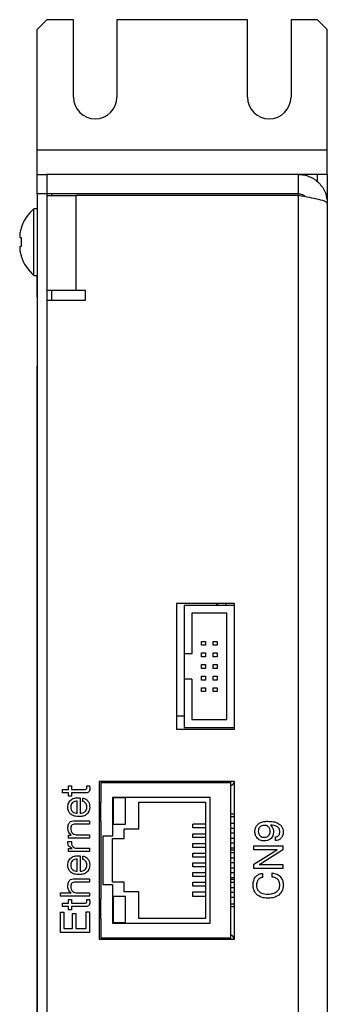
# Model space of a CAD drawing. Header units: millimetres. Extents: x 11 to 190, y 5 to 296.
# Tile 33 of 71: x 149 to 165, y 114 to 165. Entities that reach past the tile are written whole.
import ezdxf

# ---------------------------------------------------------------- set-up
doc = ezdxf.new("R2010")
doc.units = ezdxf.units.MM
doc.layers.add('標註文字', color=4, linetype='Continuous')

msp = doc.modelspace()

# ---------------------------------------------------------------- linework, layer by layer
for p, q in [((150.7255, 164.9574), (150.2255, 164.4574)), ((152.1005, 164.9574), (150.7255, 164.9574)), ((152.1005, 160.9574), (152.1005, 164.9574)), ((154.3505, 164.9574), (154.3505, 160.9574)), ((161.1005, 164.9574), (154.3505, 164.9574)), ((161.1005, 160.9574), (161.1005, 164.9574)), ((163.3505, 164.9574), (163.3505, 160.9574)), ((164.7255, 164.9574), (163.3505, 164.9574)), ((165.2255, 164.4574), (164.7255, 164.9574)), ((150.2255, 158.2074), (150.2255, 164.4574)), ((165.2255, 158.2074), (165.2255, 164.4574)), ((165.2255, 158.2074), (150.2255, 158.2074)), ((150.2255, 156.9574), (150.2255, 158.2074)), ((165.2255, 156.9574), (165.2255, 158.2074)), ((150.2255, 156.9574), (150.7255, 156.9574)), ((150.2255, 155.9574), (150.2255, 156.9574)), ((150.7255, 156.9574), (150.7255, 155.9574)), ((163.7255, 156.9574), (150.7255, 156.9574)), ((165.2255, 156.9574), (163.7255, 156.9574)), ((163.7255, 156.9574), (163.7255, 155.9574)), ((164.7255, 156.5766), (164.7255, 156.9574)), ((165.2255, 156.9574), (165.2255, 155.9574)), ((150.7255, 155.9574), (150.2255, 155.9574)), ((150.2255, 155.9574), (150.2255, 52.9574)), ((150.7255, 155.9574), (150.7255, 52.9574)), ((163.7255, 155.9574), (150.7255, 155.9574)), ((150.7255, 155.8574), (152.2255, 155.8574)), ((150.9755, 155.9574), (150.9755, 155.8574)), ((152.2255, 155.8574), (152.2255, 150.9574)), ((163.7255, 155.8574), (152.2255, 155.8574)), ((163.7255, 155.8574), (163.7255, 53.0574)), ((165.2255, 155.9574), (165.132, 155.9574)), ((165.2255, 155.9574), (165.2255, 155.4574)), ((165.2255, 155.4574), (165.2255, 53.4574)), ((150.2255, 155.1824), (150.0542, 155.1824)), ((150.0542, 151.7324), (150.0542, 155.1824)), ((149.3927, 154.1824), (149.4049, 154.1824)), ((149.3604, 153.6874), (149.4049, 153.6874)), ((149.4049, 153.2274), (149.3604, 153.2274)), ((149.4049, 152.7324), (149.3927, 152.7324)), ((150.0542, 151.7324), (150.2255, 151.7324)), ((150.2255, 151.6782), (150.2205, 151.6782)), ((150.2205, 151.6782), (150.2255, 151.6782)), ((150.2205, 151.344), (150.2205, 151.6782)), ((150.2205, 151.344), (150.2255, 151.344)), ((150.2205, 151.252), (150.2205, 151.344)), ((150.2205, 151.252), (150.2255, 151.252)), ((150.2205, 151.0129), (150.2205, 151.252)), ((150.2205, 151.0129), (150.2255, 151.0129)), ((150.2205, 150.728), (150.2205, 151.0129)), ((150.2205, 150.728), (150.2255, 150.728)), ((150.2205, 150.7151), (150.2205, 150.728)), ((152.2255, 150.9574), (150.7255, 150.9574)), ((150.9755, 150.9574), (150.9755, 150.4574)), ((152.7255, 150.9574), (152.2255, 150.9574)), ((152.7255, 150.4574), (152.7255, 150.9574)), ((150.2205, 150.7151), (150.2255, 150.7151)), ((150.2205, 150.6103), (150.2205, 150.7151)), ((150.2205, 150.5709), (150.2255, 150.5709)), ((150.7255, 150.4574), (150.7255, 58.4574)), ((150.7255, 150.4574), (152.7255, 150.4574)), ((150.2205, 150.2103), (150.2255, 150.2103)), ((150.2205, 149.8401), (150.2255, 149.8401)), ((150.2205, 149.8052), (150.2205, 149.7632)), ((150.2205, 149.7632), (150.2255, 149.7632)), ((150.2205, 149.6863), (150.2255, 149.6863)), ((150.2205, 148.899), (150.2255, 148.899)), ((150.2205, 148.899), (150.2205, 147.5324)), ((150.2205, 147.5324), (150.2255, 147.5324)), ((150.2205, 147.494), (150.2255, 147.494)), ((150.2205, 147.0324), (150.2255, 147.0324)), ((150.2205, 87.1324), (150.2205, 147.0324)), ((160.4255, 134.7574), (157.4255, 134.7574)), ((157.4255, 134.7574), (157.4255, 128.2574)), ((157.8255, 134.6574), (157.8255, 132.1574)), ((160.4255, 134.6574), (157.8255, 134.6574)), ((159.5654, 134.6574), (159.5654, 134.7574)), ((160.0018, 134.6574), (160.0018, 134.7574)), ((160.4255, 128.2574), (160.4255, 134.7574)), ((160.0255, 134.2574), (158.2255, 134.2574)), ((158.2255, 134.2574), (158.2255, 132.1574)), ((160.0255, 128.7574), (160.0255, 134.2574)), ((158.7255, 132.6074), (158.7255, 132.8074)), ((158.7255, 132.8074), (158.9255, 132.8074)), ((158.9255, 132.6074), (158.7255, 132.6074)), ((158.9255, 132.8074), (158.9255, 132.6074)), ((159.3255, 132.6074), (159.3255, 132.8074)), ((159.3255, 132.8074), (159.5255, 132.8074)), ((159.5255, 132.6074), (159.3255, 132.6074)), ((159.5255, 132.8074), (159.5255, 132.6074)), ((158.2255, 132.1574), (157.8255, 132.1574)), ((157.8255, 132.1574), (157.8255, 130.8574)), ((158.7255, 132.0074), (158.7255, 132.2074)), ((158.7255, 132.2074), (158.9255, 132.2074)), ((158.9255, 132.0074), (158.7255, 132.0074)), ((158.9255, 132.2074), (158.9255, 132.0074)), ((159.3255, 132.0074), (159.3255, 132.2074)), ((159.3255, 132.2074), (159.5255, 132.2074)), ((159.5255, 132.0074), (159.3255, 132.0074)), ((159.5255, 132.2074), (159.5255, 132.0074)), ((158.7255, 131.4074), (158.7255, 131.6074)), ((158.7255, 131.6074), (158.9255, 131.6074)), ((158.9255, 131.4074), (158.7255, 131.4074)), ((158.9255, 131.6074), (158.9255, 131.4074)), ((159.3255, 131.4074), (159.3255, 131.6074)), ((159.3255, 131.6074), (159.5255, 131.6074)), ((159.5255, 131.4074), (159.3255, 131.4074)), ((159.5255, 131.6074), (159.5255, 131.4074)), ((158.7255, 130.8074), (158.7255, 131.0074)), ((158.7255, 131.0074), (158.9255, 131.0074)), ((158.9255, 131.0074), (158.9255, 130.8074)), ((159.3255, 130.8074), (159.3255, 131.0074)), ((159.3255, 131.0074), (159.5255, 131.0074)), ((159.5255, 131.0074), (159.5255, 130.8074)), ((157.8255, 130.8574), (157.8255, 128.3574)), ((158.2255, 130.8574), (157.8255, 130.8574)), ((158.2255, 130.8574), (158.2255, 128.7574)), ((158.9255, 130.8074), (158.7255, 130.8074)), ((158.7255, 130.2074), (158.7255, 130.4074)), ((158.7255, 130.4074), (158.9255, 130.4074)), ((158.9255, 130.4074), (158.9255, 130.2074)), ((159.5255, 130.8074), (159.3255, 130.8074)), ((159.3255, 130.2074), (159.3255, 130.4074)), ((159.3255, 130.4074), (159.5255, 130.4074)), ((159.5255, 130.4074), (159.5255, 130.2074)), ((158.9255, 130.2074), (158.7255, 130.2074)), ((159.5255, 130.2074), (159.3255, 130.2074)), ((157.4255, 128.9574), (157.8255, 128.9574)), ((157.8255, 128.3574), (160.4255, 128.3574)), ((158.2255, 128.7574), (160.0255, 128.7574)), ((157.4255, 128.2574), (160.4255, 128.2574)), ((160.4255, 125.5574), (153.4255, 125.5574)), ((153.4255, 125.5574), (153.4255, 117.4074)), ((153.5255, 125.5074), (153.5255, 124.4824)), ((153.5255, 125.5074), (154.9755, 125.5074)), ((154.9775, 125.5574), (154.9755, 125.5074)), ((154.9755, 125.5074), (155.9755, 125.5074)), ((155.9755, 125.5074), (155.973, 125.5574)), ((155.9755, 125.5074), (157.7755, 125.5074)), ((156.6755, 125.5074), (156.6755, 125.5574)), ((156.9255, 125.5074), (156.9255, 125.5574)), ((157.7775, 125.5574), (157.7755, 125.5074)), ((157.7755, 125.5074), (158.7755, 125.5074)), ((158.7755, 125.5074), (158.773, 125.5574)), ((158.7755, 125.5074), (160.2255, 125.5074)), ((160.2255, 125.5074), (160.2255, 117.4574)), ((160.2284, 125.5074), (160.2255, 125.5074)), ((160.2655, 125.3574), (160.2255, 125.3574)), ((160.2284, 125.5074), (160.2404, 125.5574)), ((160.4255, 125.4324), (160.355, 125.4324)), ((160.4255, 117.4074), (160.4255, 125.5574)), ((153.5255, 123.4824), (153.5255, 124.4824)), ((159.1755, 124.7324), (154.1255, 124.7324)), ((154.1255, 124.7324), (154.1255, 122.7324)), ((154.1505, 124.7074), (154.1505, 123.3574)), ((154.8005, 124.7074), (154.1505, 124.7074)), ((154.8005, 123.3574), (154.8005, 124.7074)), ((155.4755, 123.1074), (155.4755, 124.4824)), ((155.4755, 124.4824), (158.9255, 124.4824)), ((158.9255, 124.4824), (158.9255, 118.4824)), ((159.1755, 118.2324), (159.1755, 124.7324)), ((160.2255, 123.8824), (160.4255, 123.8824)), ((153.5255, 123.4824), (153.5255, 119.4824)), ((154.1505, 123.3574), (154.8005, 123.3574)), ((158.2755, 123.1574), (158.2755, 123.3574)), ((154.1255, 122.7324), (153.6255, 122.7324)), ((153.6255, 122.7324), (153.6255, 120.2324)), ((154.7255, 123.1074), (155.4755, 123.1074)), ((154.7255, 122.6074), (154.7255, 123.1074)), ((158.2755, 122.6555), (158.2755, 122.8574)), ((154.1255, 122.6074), (154.7255, 122.6074)), ((154.1255, 120.3574), (154.1255, 122.6074)), ((158.2755, 122.1536), (158.2755, 122.3555)), ((158.2755, 121.6517), (158.2755, 121.8536)), ((160.4255, 122.0074), (160.2255, 122.0074)), ((158.2755, 121.1498), (158.2755, 121.3517)), ((158.2755, 120.6479), (158.2755, 120.8498)), ((153.6255, 120.2324), (154.1255, 120.2324)), ((154.7255, 120.3574), (154.1255, 120.3574)), ((154.1255, 120.2324), (154.1255, 118.2324)), ((154.7255, 119.8574), (154.7255, 120.3574)), ((158.2755, 120.146), (158.2755, 120.3479)), ((160.2255, 120.5074), (160.4255, 120.5074)), ((155.4755, 119.8574), (154.7255, 119.8574)), ((155.4755, 118.4824), (155.4755, 119.8574)), ((158.2755, 119.6074), (158.2755, 119.846)), ((153.5255, 118.4824), (153.5255, 119.4824)), ((154.1505, 119.6074), (154.1505, 118.2574)), ((154.8005, 119.6074), (154.1505, 119.6074)), ((154.8005, 118.2574), (154.8005, 119.6074)), ((160.4255, 119.0824), (160.2255, 119.0824)), ((153.5255, 118.4824), (153.5255, 117.4574)), ((154.1255, 118.2324), (159.1755, 118.2324)), ((154.8005, 118.2574), (154.1505, 118.2574)), ((158.9255, 118.4824), (155.4755, 118.4824)), ((153.4255, 117.4074), (160.4255, 117.4074)), ((154.9755, 117.4574), (153.5255, 117.4574)), ((155.9755, 117.4574), (154.9755, 117.4574)), ((154.9775, 117.4074), (154.9755, 117.4574)), ((155.9755, 117.4574), (155.973, 117.4074)), ((157.7755, 117.4574), (155.9755, 117.4574)), ((156.6755, 117.4074), (156.6755, 117.4574)), ((156.9255, 117.4074), (156.9255, 117.4574)), ((158.7755, 117.4574), (157.7755, 117.4574)), ((157.7775, 117.4074), (157.7755, 117.4574)), ((158.7755, 117.4574), (158.773, 117.4074)), ((160.2255, 117.4574), (158.7755, 117.4574)), ((160.2255, 117.6074), (160.2655, 117.6074)), ((160.2255, 117.4574), (160.2284, 117.4574)), ((160.2387, 117.4074), (160.2284, 117.4574)), ((160.355, 117.5324), (160.4255, 117.5324))]:
    msp.add_line(p, q)
for centre, radius, start, end in [((153.2255, 160.9574), 1.125, 180, 360), ((162.2255, 160.9574), 1.125, 180, 0), ((151.5755, 153.4574), 2.3, 131.40962, 161.62606), ((151.5755, 153.4574), 2.2885, 161.53016, 165.44795), ((151.5755, 153.4574), 2.1827, 173.95141, 186.04859), ((151.5755, 153.4574), 2.2885, 194.55205, 198.46984), ((151.5755, 153.4574), 2.3, 198.37394, 228.59038), ((162.9255, 135.4274), 3.5, 191.03617, 192.70903), ((162.5493, 135.3688), 3.1193, 191.30373, 193.18339), ((162.5588, 135.4952), 3.1291, 193.63741, 195.8123)]:
    msp.add_arc(centre, radius, start, end)
for points, knots in [([(163.7255, 156.9574), (163.8241, 156.9518), (164.0242, 156.9403), (164.3112, 156.8485), (164.5773, 156.7044), (164.8076, 156.5108), (164.9951, 156.2734), (165.1764, 155.9293), (165.2062, 155.6424), (165.2255, 155.4574)], [0, 0, 0, 0, 0.12565035, 0.25493855, 0.38066898, 0.51004443, 0.63577538, 0.76515138, 1, 1, 1, 1]), ([(163.7255, 155.9574), (163.7847, 155.9505), (163.9049, 155.9365), (164.0327, 155.8684), (164.0777, 155.8066), (164.0865, 155.7945)], [0, 0, 0, 0, 0.43901747, 0.89054581, 1, 1, 1, 1]), ([(149.3604, 154.0324), (149.3517, 153.9951), (149.3342, 153.9204), (149.3225, 153.8186), (149.3239, 153.7415), (149.3369, 153.6952), (149.3529, 153.6899), (149.3604, 153.6874)], [0, 0, 0, 0, 0.2095281, 0.4195633, 0.6226907, 0.8225336, 1, 1, 1, 1]), ([(149.3604, 153.2274), (149.3517, 153.2239), (149.3342, 153.217), (149.3225, 153.1608), (149.3239, 153.0782), (149.3369, 152.9809), (149.3529, 152.9139), (149.3604, 152.8824)], [0, 0, 0, 0, 0.2095281, 0.4195633, 0.6226907, 0.8225336, 1, 1, 1, 1]), ([(160.3957, 125.5574), (160.3944, 125.5492), (160.3884, 125.5119), (160.373, 125.4582), (160.3449, 125.4038), (160.3124, 125.3718), (160.284, 125.3603), (160.268, 125.3578), (160.2655, 125.3574)], [0, 0, 0, 0, 0.0971215, 0.4443316, 0.651142, 0.8097017, 0.9695702, 1, 1, 1, 1]), ([(153.4255, 124.476), (153.4275, 124.4762), (153.439, 124.4777), (153.4705, 124.48), (153.5087, 124.4817), (153.5255, 124.4824)], [0, 0, 0, 0, 0.109246, 0.6087869, 1, 1, 1, 1]), ([(160.2255, 123.7424), (160.2347, 123.7424), (160.2549, 123.7424), (160.2863, 123.7424), (160.318, 123.7424), (160.3425, 123.7424), (160.3645, 123.7424), (160.3836, 123.7424), (160.3982, 123.7424), (160.4097, 123.7424), (160.4166, 123.7424), (160.4224, 123.7424), (160.4264, 123.7424), (160.4258, 123.7424), (160.4255, 123.7424)], [0, 0, 0, 0, 0.0829309, 0.1803843, 0.2778678, 0.3754358, 0.4241865, 0.5218563, 0.6195482, 0.6682955, 0.7658979, 0.8146361, 0.9121691, 1, 1, 1, 1]), ([(153.5255, 123.4824), (153.5083, 123.4831), (153.4643, 123.485), (153.4402, 123.4874), (153.4255, 123.4889)], [0, 0, 0, 0, 0.388645, 1, 1, 1, 1]), ([(158.9255, 123.3574), (158.8048, 123.3574), (158.6323, 123.3574), (158.4815, 123.3574), (158.4401, 123.3574), (158.3867, 123.3574), (158.3263, 123.3574), (158.2924, 123.3574), (158.2755, 123.3574)], [0, 0, 0, 0, 0.1084346, 0.1549922, 0.2239092, 0.2934862, 0.6465527, 1, 1, 1, 1]), ([(160.4255, 123.3924), (160.4204, 123.3924), (160.4116, 123.3924), (160.3353, 123.3924), (160.2644, 123.3924), (160.2255, 123.3924)], [0, 0, 0, 0, 0.3869453, 0.6628275, 1, 1, 1, 1]), ([(158.9255, 123.1574), (158.8051, 123.1574), (158.633, 123.1574), (158.4805, 123.1574), (158.4479, 123.1574), (158.3744, 123.1574), (158.331, 123.1574), (158.294, 123.1574), (158.2755, 123.1574)], [0, 0, 0, 0, 0.1084512, 0.1550158, 0.2234599, 0.2933786, 0.6464989, 1, 1, 1, 1]), ([(158.2755, 122.8574), (158.2809, 122.8574), (158.2973, 122.8574), (158.3297, 122.8574), (158.3798, 122.8574), (158.4306, 122.8574), (158.5189, 122.8574), (158.7105, 122.8574), (158.8511, 122.8574), (158.9255, 122.8574)], [0, 0, 0, 0, 0.1088788, 0.326637, 0.6387901, 0.7969823, 0.8695854, 0.9310535, 1, 1, 1, 1]), ([(160.2255, 123.1424), (160.2655, 123.1424), (160.34, 123.1424), (160.4056, 123.1424), (160.4235, 123.1424), (160.4251, 123.1424), (160.4255, 123.1424)], [0, 0, 0, 0, 0.3389822, 0.6318719, 0.9233691, 1, 1, 1, 1]), ([(160.4255, 122.8824), (160.4204, 122.8824), (160.4116, 122.8824), (160.3353, 122.8824), (160.2644, 122.8824), (160.2255, 122.8824)], [0, 0, 0, 0, 0.38694527, 0.66282747, 1, 1, 1, 1]), ([(158.9255, 122.6555), (158.8658, 122.6555), (158.7471, 122.6555), (158.5917, 122.6555), (158.4737, 122.6555), (158.4429, 122.6555), (158.3772, 122.6555), (158.331, 122.6555), (158.2953, 122.6555), (158.2755, 122.6555)], [0, 0, 0, 0, 0.05520993, 0.10985676, 0.15706109, 0.23431914, 0.31313105, 0.61845672, 1, 1, 1, 1]), ([(158.2755, 122.3555), (158.2809, 122.3555), (158.2973, 122.3555), (158.3297, 122.3555), (158.3798, 122.3555), (158.4306, 122.3555), (158.5189, 122.3555), (158.7105, 122.3555), (158.8511, 122.3555), (158.9255, 122.3555)], [0, 0, 0, 0, 0.1088788, 0.326637, 0.6387901, 0.7969823, 0.8695854, 0.9310535, 1, 1, 1, 1]), ([(160.2255, 122.6324), (160.2655, 122.6324), (160.34, 122.6324), (160.4056, 122.6324), (160.4235, 122.6324), (160.4251, 122.6324), (160.4255, 122.6324)], [0, 0, 0, 0, 0.33898222, 0.63187194, 0.92336912, 1, 1, 1, 1]), ([(160.4255, 122.3724), (160.4204, 122.3724), (160.4116, 122.3724), (160.3353, 122.3724), (160.2644, 122.3724), (160.2255, 122.3724)], [0, 0, 0, 0, 0.3869453, 0.6628275, 1, 1, 1, 1]), ([(158.9255, 122.1536), (158.8658, 122.1536), (158.7471, 122.1536), (158.5917, 122.1536), (158.4737, 122.1536), (158.4429, 122.1536), (158.3772, 122.1536), (158.331, 122.1536), (158.2953, 122.1536), (158.2755, 122.1536)], [0, 0, 0, 0, 0.05520993, 0.10985676, 0.15706109, 0.23431914, 0.31313105, 0.61845672, 1, 1, 1, 1]), ([(158.2755, 121.8536), (158.2809, 121.8536), (158.2973, 121.8536), (158.3297, 121.8536), (158.3798, 121.8536), (158.4306, 121.8536), (158.5189, 121.8536), (158.7105, 121.8536), (158.8511, 121.8536), (158.9255, 121.8536)], [0, 0, 0, 0, 0.1088788, 0.326637, 0.6387901, 0.7969823, 0.8695854, 0.9310535, 1, 1, 1, 1]), ([(160.2255, 122.1224), (160.2655, 122.1224), (160.34, 122.1224), (160.4056, 122.1224), (160.4235, 122.1224), (160.4251, 122.1224), (160.4255, 122.1224)], [0, 0, 0, 0, 0.3389822, 0.6318719, 0.9233691, 1, 1, 1, 1]), ([(160.4255, 121.8624), (160.4204, 121.8624), (160.4116, 121.8624), (160.3353, 121.8624), (160.2644, 121.8624), (160.2255, 121.8624)], [0, 0, 0, 0, 0.3869453, 0.6628275, 1, 1, 1, 1]), ([(158.9255, 121.6517), (158.8658, 121.6517), (158.7471, 121.6517), (158.5917, 121.6517), (158.4737, 121.6517), (158.4429, 121.6517), (158.3772, 121.6517), (158.331, 121.6517), (158.2953, 121.6517), (158.2755, 121.6517)], [0, 0, 0, 0, 0.0552099, 0.1098568, 0.1570611, 0.2343191, 0.3131311, 0.6184567, 1, 1, 1, 1]), ([(158.2755, 121.3517), (158.2809, 121.3517), (158.2973, 121.3517), (158.3297, 121.3517), (158.3798, 121.3517), (158.4306, 121.3517), (158.5189, 121.3517), (158.7105, 121.3517), (158.8511, 121.3517), (158.9255, 121.3517)], [0, 0, 0, 0, 0.1088788, 0.326637, 0.6387901, 0.7969823, 0.8695854, 0.9310535, 1, 1, 1, 1]), ([(160.2255, 121.6124), (160.2655, 121.6124), (160.34, 121.6124), (160.4056, 121.6124), (160.4235, 121.6124), (160.4251, 121.6124), (160.4255, 121.6124)], [0, 0, 0, 0, 0.33898222, 0.63187194, 0.92336912, 1, 1, 1, 1]), ([(160.4255, 121.3524), (160.4204, 121.3524), (160.4116, 121.3524), (160.3353, 121.3524), (160.2644, 121.3524), (160.2255, 121.3524)], [0, 0, 0, 0, 0.3869453, 0.6628275, 1, 1, 1, 1]), ([(158.9255, 121.1498), (158.8658, 121.1498), (158.7471, 121.1498), (158.5917, 121.1498), (158.4737, 121.1498), (158.4429, 121.1498), (158.3772, 121.1498), (158.331, 121.1498), (158.2953, 121.1498), (158.2755, 121.1498)], [0, 0, 0, 0, 0.0552099, 0.1098568, 0.1570611, 0.2343191, 0.3131311, 0.6184567, 1, 1, 1, 1]), ([(158.2755, 120.8498), (158.2809, 120.8498), (158.2973, 120.8498), (158.3297, 120.8498), (158.3798, 120.8498), (158.4306, 120.8498), (158.5189, 120.8498), (158.7105, 120.8498), (158.8511, 120.8498), (158.9255, 120.8498)], [0, 0, 0, 0, 0.10887879, 0.32663698, 0.63879012, 0.79698232, 0.8695854, 0.93105348, 1, 1, 1, 1]), ([(160.2255, 121.1024), (160.2655, 121.1024), (160.34, 121.1024), (160.4056, 121.1024), (160.4235, 121.1024), (160.4251, 121.1024), (160.4255, 121.1024)], [0, 0, 0, 0, 0.3389822, 0.6318719, 0.9233691, 1, 1, 1, 1]), ([(160.4255, 120.8424), (160.4204, 120.8424), (160.4116, 120.8424), (160.3353, 120.8424), (160.2644, 120.8424), (160.2255, 120.8424)], [0, 0, 0, 0, 0.3869453, 0.6628275, 1, 1, 1, 1]), ([(158.9255, 120.6479), (158.8658, 120.6479), (158.7471, 120.6479), (158.5917, 120.6479), (158.4737, 120.6479), (158.4429, 120.6479), (158.3772, 120.6479), (158.331, 120.6479), (158.2953, 120.6479), (158.2755, 120.6479)], [0, 0, 0, 0, 0.05520993, 0.10985676, 0.15706109, 0.23431914, 0.31313105, 0.61845672, 1, 1, 1, 1]), ([(158.2755, 120.3479), (158.2809, 120.3479), (158.2973, 120.3479), (158.3297, 120.3479), (158.3798, 120.3479), (158.4306, 120.3479), (158.5189, 120.3479), (158.7105, 120.3479), (158.8511, 120.3479), (158.9255, 120.3479)], [0, 0, 0, 0, 0.10887879, 0.32663698, 0.63879012, 0.79698232, 0.8695854, 0.93105348, 1, 1, 1, 1]), ([(160.2255, 120.5924), (160.2655, 120.5924), (160.34, 120.5924), (160.4056, 120.5924), (160.4235, 120.5924), (160.4251, 120.5924), (160.4255, 120.5924)], [0, 0, 0, 0, 0.3389822, 0.6318719, 0.9233691, 1, 1, 1, 1]), ([(160.4255, 120.3324), (160.4204, 120.3324), (160.4116, 120.3324), (160.3353, 120.3324), (160.2644, 120.3324), (160.2255, 120.3324)], [0, 0, 0, 0, 0.3869453, 0.6628275, 1, 1, 1, 1]), ([(158.9255, 120.146), (158.8658, 120.146), (158.7471, 120.146), (158.5917, 120.146), (158.4737, 120.146), (158.4429, 120.146), (158.3772, 120.146), (158.331, 120.146), (158.2953, 120.146), (158.2755, 120.146)], [0, 0, 0, 0, 0.0552099, 0.1098568, 0.1570611, 0.2343191, 0.3131311, 0.6184567, 1, 1, 1, 1]), ([(158.2755, 119.846), (158.2819, 119.846), (158.314, 119.846), (158.3579, 119.846), (158.4333, 119.846), (158.5094, 119.846), (158.6845, 119.846), (158.8378, 119.846), (158.9255, 119.846)], [0, 0, 0, 0, 0.12864226, 0.6432486, 0.79919985, 0.85870445, 0.91923614, 1, 1, 1, 1]), ([(160.2255, 120.0824), (160.2655, 120.0824), (160.34, 120.0824), (160.4056, 120.0824), (160.4235, 120.0824), (160.4251, 120.0824), (160.4255, 120.0824)], [0, 0, 0, 0, 0.3389822, 0.6318719, 0.9233691, 1, 1, 1, 1]), ([(160.4255, 119.8224), (160.4204, 119.8224), (160.4116, 119.8224), (160.3353, 119.8224), (160.2644, 119.8224), (160.2255, 119.8224)], [0, 0, 0, 0, 0.3869453, 0.6628275, 1, 1, 1, 1]), ([(153.4255, 119.476), (153.4275, 119.4762), (153.439, 119.4777), (153.4705, 119.48), (153.5087, 119.4817), (153.5255, 119.4824)], [0, 0, 0, 0, 0.109246, 0.6087869, 1, 1, 1, 1]), ([(158.9255, 119.6074), (158.8274, 119.6074), (158.6737, 119.6074), (158.5137, 119.6074), (158.4112, 119.6074), (158.3556, 119.6074), (158.3089, 119.6074), (158.2755, 119.6074)], [0, 0, 0, 0, 0.0899974, 0.1410686, 0.1922683, 0.4227632, 1, 1, 1, 1]), ([(160.2255, 119.5724), (160.2655, 119.5724), (160.34, 119.5724), (160.4056, 119.5724), (160.4235, 119.5724), (160.4251, 119.5724), (160.4255, 119.5724)], [0, 0, 0, 0, 0.3389822, 0.6318719, 0.9233691, 1, 1, 1, 1]), ([(160.4259, 119.2224), (160.4261, 119.2224), (160.4268, 119.2224), (160.422, 119.2224), (160.4141, 119.2224), (160.4066, 119.2224), (160.3944, 119.2224), (160.3788, 119.2224), (160.3598, 119.2224), (160.3376, 119.2224), (160.3132, 119.2224), (160.2788, 119.2224), (160.2486, 119.2224), (160.2283, 119.2224), (160.2255, 119.2224)], [0, 0, 0, 0, 0.0630012, 0.2216625, 0.2612528, 0.3404966, 0.4197605, 0.4990511, 0.5783338, 0.6576155, 0.7368471, 0.8160354, 0.9743986, 1, 1, 1, 1]), ([(153.5255, 118.4824), (153.5083, 118.4831), (153.4643, 118.485), (153.4402, 118.4874), (153.4255, 118.4889)], [0, 0, 0, 0, 0.388645, 1, 1, 1, 1]), ([(160.3957, 117.4074), (160.3944, 117.4156), (160.3884, 117.4529), (160.373, 117.5066), (160.3449, 117.5611), (160.3124, 117.593), (160.284, 117.6045), (160.268, 117.607), (160.2655, 117.6074)], [0, 0, 0, 0, 0.0971215, 0.4443316, 0.651142, 0.8097017, 0.9695702, 1, 1, 1, 1])]:
    msp.add_open_spline(points, degree=3, knots=knots)
msp.add_open_spline([(165.2255, 155.4574), (165.2029, 155.4907), (165.1578, 155.5574), (164.8109, 155.6574), (164.3151, 155.7574), (163.922, 155.8241), (163.7255, 155.8574)], degree=3)
at = {"layer": '標註文字'}
for p, q in [((151.8485, 125.1459), (151.8485, 125.3382)), ((151.8485, 125.3382), (152.0024, 125.3382)), ((152.0024, 125.3382), (152.0024, 125.1459)), ((152.7857, 125.3382), (152.9297, 125.3382)), ((151.5408, 124.9728), (151.5408, 125.1459)), ((151.5408, 125.1459), (151.8485, 125.1459)), ((151.8485, 124.9728), (151.5408, 124.9728)), ((151.8485, 124.8078), (151.8485, 124.9728)), ((152.0024, 124.8078), (151.8485, 124.8078)), ((152.0024, 125.1459), (152.6692, 125.1459)), ((152.7311, 124.9728), (152.0024, 124.9728)), ((152.0024, 124.9728), (152.0024, 124.8078)), ((152.2908, 123.9151), (152.2908, 124.5497)), ((152.4447, 124.7189), (152.4447, 123.916)), ((152.5793, 124.5305), (152.5793, 124.7036)), ((152.2139, 123.5305), (152.9255, 123.5305)), ((152.9255, 123.3574), (152.25, 123.3574)), ((152.9255, 123.5305), (152.9255, 123.3574)), ((151.8485, 122.6266), (151.8485, 122.7919)), ((151.8485, 122.7919), (151.9874, 122.7919)), ((152.3002, 122.7997), (152.9255, 122.7997)), ((152.9255, 122.7997), (152.9255, 122.6266)), ((151.8152, 122.4536), (152.0045, 122.4536)), ((152.9255, 122.6266), (151.8485, 122.6266)), ((161.4255, 122.0209), (161.4255, 122.2324)), ((161.4255, 122.2324), (162.9255, 122.2324)), ((162.5408, 122.5016), (162.5408, 122.694)), ((162.9255, 122.2324), (162.9255, 122.0179)), ((151.8485, 121.9343), (151.8485, 122.1017)), ((151.8485, 122.1017), (152.027, 122.1017)), ((152.9255, 121.9343), (151.8485, 121.9343)), ((152.3161, 122.1074), (152.9255, 122.1074)), ((152.4447, 121.7189), (152.4447, 120.916)), ((152.5793, 121.5305), (152.5793, 121.7036)), ((152.9255, 122.1074), (152.9255, 121.9343)), ((162.6412, 122.0209), (161.4255, 122.0209)), ((161.4255, 121.276), (162.515, 121.9569)), ((162.9255, 122.0179), (161.8206, 121.3235)), ((152.2908, 120.9151), (152.2908, 121.5497)), ((161.4255, 121.0593), (161.4255, 121.276)), ((161.7097, 121.2709), (162.9255, 121.2709)), ((162.9255, 121.2709), (162.9255, 121.0593)), ((162.9255, 121.0593), (161.4255, 121.0593)), ((161.8678, 120.8093), (161.8678, 120.5978)), ((162.3678, 120.617), (162.3678, 120.8286)), ((152.2139, 120.5305), (152.9255, 120.5305)), ((152.9255, 120.3574), (152.25, 120.3574)), ((152.9255, 120.5305), (152.9255, 120.3574)), ((151.4255, 119.6266), (151.4255, 119.7997)), ((151.4255, 119.7997), (151.9823, 119.7997)), ((152.2767, 119.7997), (152.9255, 119.7997)), ((152.9255, 119.7997), (152.9255, 119.6266)), ((152.9255, 119.6266), (151.4255, 119.6266)), ((151.5408, 119.0882), (151.5408, 119.2613)), ((151.5408, 119.2613), (151.8485, 119.2613)), ((151.8485, 119.2613), (151.8485, 119.4536)), ((151.8485, 119.4536), (152.0024, 119.4536)), ((152.0024, 119.4536), (152.0024, 119.2613)), ((152.0024, 119.2613), (152.6692, 119.2613)), ((152.7857, 119.4536), (152.9297, 119.4536)), ((151.4255, 117.742), (151.4255, 118.8021)), ((151.4255, 118.8021), (151.5985, 118.8021)), ((151.8485, 119.0882), (151.5408, 119.0882)), ((151.5985, 118.8021), (151.5985, 117.9536)), ((151.8485, 118.9232), (151.8485, 119.0882)), ((152.0024, 118.9232), (151.8485, 118.9232)), ((152.7311, 119.0882), (152.0024, 119.0882)), ((152.0024, 119.0882), (152.0024, 118.9232)), ((152.0601, 117.9536), (152.0601, 118.7372)), ((152.0601, 118.7372), (152.2332, 118.7372)), ((152.2332, 118.7372), (152.2332, 117.9536)), ((152.7524, 117.9536), (152.7524, 118.819)), ((152.7524, 118.819), (152.9255, 118.819)), ((152.9255, 118.819), (152.9255, 117.742)), ((152.9255, 117.742), (151.4255, 117.742)), ((151.5985, 117.9536), (152.0601, 117.9536)), ((152.2332, 117.9536), (152.7524, 117.9536))]:
    msp.add_line(p, q, dxfattribs=at)
for points, knots in [([(152.7908, 125.2414), (152.7904, 125.2595), (152.7896, 125.2918), (152.7869, 125.324), (152.7857, 125.3382)], [0, 0, 0, 0, 0.55993966, 1, 1, 1, 1]), ([(152.9297, 125.3382), (152.9341, 125.312), (152.942, 125.2654), (152.9439, 125.2181), (152.9447, 125.1973)], [0, 0, 0, 0, 0.5600576, 1, 1, 1, 1]), ([(152.6692, 125.1459), (152.7011, 125.1453), (152.741, 125.1445), (152.7766, 125.1749), (152.7892, 125.2032), (152.7902, 125.2262), (152.7908, 125.2414)], [0, 0, 0, 0, 0.4987947, 0.6237195, 0.749288, 1, 1, 1, 1]), ([(152.9447, 125.1973), (152.9438, 125.1635), (152.9421, 125.0965), (152.8967, 125.005), (152.8104, 124.9756), (152.7575, 124.9737), (152.7311, 124.9728)], [0, 0, 0, 0, 0.2815969, 0.5584815, 0.778539, 1, 1, 1, 1]), ([(151.8101, 124.2309), (151.8169, 124.3103), (151.8304, 124.4687), (151.9872, 124.6407), (152.178, 124.714), (152.3015, 124.7199), (152.3633, 124.7228)], [0, 0, 0, 0, 0.2799208, 0.5582877, 0.778812, 1, 1, 1, 1]), ([(152.2908, 124.5497), (152.2427, 124.5464), (152.1468, 124.5399), (152.0291, 124.4636), (151.9707, 124.351), (151.9662, 124.2756), (151.9639, 124.2378)], [0, 0, 0, 0, 0.2806381, 0.5593527, 0.7792698, 1, 1, 1, 1]), ([(152.3633, 124.7228), (152.3785, 124.723), (152.4058, 124.7235), (152.4328, 124.7203), (152.4447, 124.7189)], [0, 0, 0, 0, 0.5601141, 1, 1, 1, 1]), ([(152.5793, 124.7036), (152.639, 124.6869), (152.7582, 124.6536), (152.8775, 124.5213), (152.9367, 124.3736), (152.942, 124.2771), (152.9447, 124.2288)], [0, 0, 0, 0, 0.27962, 0.558897, 0.7792543, 1, 1, 1, 1]), ([(152.7908, 124.2417), (152.7886, 124.2783), (152.784, 124.3514), (152.7353, 124.4439), (152.6624, 124.5062), (152.607, 124.5224), (152.5793, 124.5305)], [0, 0, 0, 0, 0.2802671, 0.5596074, 0.7796831, 1, 1, 1, 1]), ([(152.3888, 123.742), (152.3085, 123.7465), (152.1484, 123.7553), (151.9447, 123.8646), (151.8249, 124.0413), (151.815, 124.1676), (151.8101, 124.2309)], [0, 0, 0, 0, 0.2808601, 0.5601203, 0.7796907, 1, 1, 1, 1]), ([(151.9639, 124.2378), (151.9678, 124.1894), (151.9756, 124.0927), (152.065, 123.9829), (152.1784, 123.9303), (152.2533, 123.9202), (152.2908, 123.9151)], [0, 0, 0, 0, 0.27994693, 0.55844587, 0.77893177, 1, 1, 1, 1]), ([(152.9447, 124.2288), (152.9367, 124.15), (152.9207, 123.9928), (152.7612, 123.8263), (152.5729, 123.7515), (152.4502, 123.7452), (152.3888, 123.742)], [0, 0, 0, 0, 0.2795744, 0.5582731, 0.7788688, 1, 1, 1, 1]), ([(152.4447, 123.916), (152.4951, 123.92), (152.5955, 123.9281), (152.7189, 124.0066), (152.7833, 124.123), (152.7883, 124.2021), (152.7908, 124.2417)], [0, 0, 0, 0, 0.2806679, 0.5595209, 0.7793716, 1, 1, 1, 1]), ([(151.8101, 123.1435), (151.8151, 123.216), (151.8221, 123.3173), (151.8881, 123.4309), (151.9335, 123.4652), (151.9561, 123.4824)], [0, 0, 0, 0, 0.5589832, 0.7795369, 1, 1, 1, 1]), ([(151.9561, 123.4824), (152.0024, 123.5007), (152.0855, 123.5334), (152.1745, 123.5314), (152.2139, 123.5305)], [0, 0, 0, 0, 0.557522, 1, 1, 1, 1]), ([(152.25, 123.3574), (152.2148, 123.3563), (152.1445, 123.3541), (152.0557, 123.3331), (152.001, 123.2859), (151.9688, 123.2214), (151.9659, 123.168), (151.9639, 123.1324)], [0, 0, 0, 0, 0.2507614, 0.5002631, 0.6250859, 0.7501695, 1, 1, 1, 1]), ([(161.4832, 122.9746), (161.4871, 123.0349), (161.495, 123.1553), (161.5863, 123.3177), (161.742, 123.4336), (161.9377, 123.4934), (162.0791, 123.4989), (162.1499, 123.5016)], [0, 0, 0, 0, 0.1867629, 0.3729207, 0.5593506, 0.7794136, 1, 1, 1, 1]), ([(161.9675, 123.2907), (161.9208, 123.2869), (161.8275, 123.2793), (161.7193, 123.1974), (161.6634, 123.0891), (161.6586, 123.016), (161.6562, 122.9794)], [0, 0, 0, 0, 0.2801897, 0.5591388, 0.7792543, 1, 1, 1, 1]), ([(162.2716, 122.971), (162.2683, 123.0179), (162.2616, 123.1114), (162.1857, 123.2242), (162.0778, 123.2835), (162.0043, 123.2883), (161.9675, 123.2907)], [0, 0, 0, 0, 0.280489, 0.5593473, 0.7793007, 1, 1, 1, 1]), ([(162.1499, 123.5016), (162.2409, 123.4984), (162.4225, 123.4918), (162.6446, 123.4243), (162.7954, 123.3216), (162.9166, 123.1807), (162.9335, 123.0423), (162.9447, 122.9503)], [0, 0, 0, 0, 0.2509117, 0.501135, 0.626521, 0.7517453, 1, 1, 1, 1]), ([(162.7716, 122.9602), (162.765, 123.0169), (162.755, 123.1023), (162.6808, 123.1895), (162.5405, 123.2836), (162.3979, 123.2979), (162.2839, 123.3093)], [0, 0, 0, 0, 0.2488654, 0.3743622, 0.5000119, 1, 1, 1, 1]), ([(162.2839, 123.3093), (162.3363, 123.2528), (162.4302, 123.1516), (162.4402, 123.0151), (162.4447, 122.9548)], [0, 0, 0, 0, 0.5582752, 1, 1, 1, 1]), ([(151.9874, 122.7919), (151.9575, 122.816), (151.8977, 122.8642), (151.8241, 122.9838), (151.8154, 123.0829), (151.8101, 123.1435)], [0, 0, 0, 0, 0.2805981, 0.5607606, 1, 1, 1, 1]), ([(151.9639, 123.1324), (151.9675, 123.0818), (151.9747, 122.9811), (152.0622, 122.8622), (152.1817, 122.8062), (152.2606, 122.8019), (152.3002, 122.7997)], [0, 0, 0, 0, 0.2804053, 0.5588896, 0.7790409, 1, 1, 1, 1]), ([(161.9675, 122.4824), (161.8945, 122.4892), (161.7486, 122.5027), (161.5826, 122.6344), (161.4946, 122.803), (161.487, 122.9174), (161.4832, 122.9746)], [0, 0, 0, 0, 0.2799499, 0.5590677, 0.7792407, 1, 1, 1, 1]), ([(161.6562, 122.9794), (161.6604, 122.9331), (161.6687, 122.8406), (161.7532, 122.7359), (161.8607, 122.6816), (161.9331, 122.677), (161.9693, 122.6747)], [0, 0, 0, 0, 0.2799405, 0.5590196, 0.7792323, 1, 1, 1, 1]), ([(162.4447, 122.9548), (162.4383, 122.8837), (162.4254, 122.7419), (162.2981, 122.5799), (162.1344, 122.4937), (162.0232, 122.4862), (161.9675, 122.4824)], [0, 0, 0, 0, 0.2799984, 0.5590918, 0.7792921, 1, 1, 1, 1]), ([(161.9693, 122.6747), (162.0142, 122.6783), (162.1037, 122.6855), (162.2087, 122.7624), (162.2642, 122.8657), (162.2692, 122.9359), (162.2716, 122.971)], [0, 0, 0, 0, 0.2802831, 0.5593093, 0.7793534, 1, 1, 1, 1]), ([(162.5408, 122.694), (162.5782, 122.6985), (162.6526, 122.7076), (162.7315, 122.7833), (162.767, 122.8728), (162.7701, 122.931), (162.7716, 122.9602)], [0, 0, 0, 0, 0.2797541, 0.5584566, 0.7789532, 1, 1, 1, 1]), ([(162.9447, 122.9503), (162.9404, 122.8864), (162.9317, 122.759), (162.8341, 122.6028), (162.6913, 122.5136), (162.591, 122.5056), (162.5408, 122.5016)], [0, 0, 0, 0, 0.2805769, 0.5597012, 0.7795746, 1, 1, 1, 1]), ([(151.8101, 122.4055), (151.8099, 122.4146), (151.8095, 122.4309), (151.8134, 122.4466), (151.8152, 122.4536)], [0, 0, 0, 0, 0.5606083, 1, 1, 1, 1]), ([(152.027, 122.1017), (151.9933, 122.1176), (151.9258, 122.1493), (151.8293, 122.2488), (151.8174, 122.3462), (151.8101, 122.4055)], [0, 0, 0, 0, 0.2814532, 0.5620922, 1, 1, 1, 1]), ([(152.0045, 122.4536), (152.0037, 122.4453), (152.0022, 122.4307), (152.0023, 122.4159), (152.0024, 122.4094)], [0, 0, 0, 0, 0.5599791, 1, 1, 1, 1]), ([(152.0024, 122.4094), (152.0055, 122.3626), (152.0116, 122.2694), (152.0943, 122.16), (152.2067, 122.1128), (152.2796, 122.1092), (152.3161, 122.1074)], [0, 0, 0, 0, 0.280574, 0.5586276, 0.7788715, 1, 1, 1, 1]), ([(151.8101, 121.2309), (151.8169, 121.3103), (151.8304, 121.4687), (151.9872, 121.6407), (152.178, 121.714), (152.3015, 121.7199), (152.3633, 121.7228)], [0, 0, 0, 0, 0.2799208, 0.5582877, 0.778812, 1, 1, 1, 1]), ([(152.3633, 121.7228), (152.3785, 121.723), (152.4058, 121.7235), (152.4328, 121.7203), (152.4447, 121.7189)], [0, 0, 0, 0, 0.5601141, 1, 1, 1, 1]), ([(152.5793, 121.7036), (152.639, 121.6869), (152.7582, 121.6536), (152.8775, 121.5213), (152.9367, 121.3736), (152.942, 121.2771), (152.9447, 121.2288)], [0, 0, 0, 0, 0.27962, 0.558897, 0.7792543, 1, 1, 1, 1]), ([(162.515, 121.9569), (162.5377, 121.9706), (162.5782, 121.9951), (162.622, 122.013), (162.6412, 122.0209)], [0, 0, 0, 0, 0.5601495, 1, 1, 1, 1]), ([(152.3888, 120.742), (152.3085, 120.7465), (152.1484, 120.7553), (151.9447, 120.8646), (151.8249, 121.0413), (151.815, 121.1676), (151.8101, 121.2309)], [0, 0, 0, 0, 0.2808601, 0.5601203, 0.7796907, 1, 1, 1, 1]), ([(152.2908, 121.5497), (152.2427, 121.5464), (152.1468, 121.5399), (152.0291, 121.4636), (151.9707, 121.351), (151.9662, 121.2756), (151.9639, 121.2378)], [0, 0, 0, 0, 0.2806381, 0.5593527, 0.7792698, 1, 1, 1, 1]), ([(151.9639, 121.2378), (151.9678, 121.1894), (151.9756, 121.0927), (152.065, 120.9829), (152.1784, 120.9303), (152.2533, 120.9202), (152.2908, 120.9151)], [0, 0, 0, 0, 0.2799469, 0.5584459, 0.7789318, 1, 1, 1, 1]), ([(152.9447, 121.2288), (152.9367, 121.15), (152.9207, 120.9928), (152.7612, 120.8263), (152.5729, 120.7515), (152.4502, 120.7452), (152.3888, 120.742)], [0, 0, 0, 0, 0.2795744, 0.5582731, 0.7788688, 1, 1, 1, 1]), ([(152.4447, 120.916), (152.4951, 120.92), (152.5955, 120.9281), (152.7189, 121.0066), (152.7833, 121.123), (152.7883, 121.2021), (152.7908, 121.2417)], [0, 0, 0, 0, 0.2806679, 0.5595209, 0.7793716, 1, 1, 1, 1]), ([(152.7908, 121.2417), (152.7886, 121.2783), (152.784, 121.3514), (152.7353, 121.4439), (152.6624, 121.5062), (152.607, 121.5224), (152.5793, 121.5305)], [0, 0, 0, 0, 0.2802671, 0.5596074, 0.7796831, 1, 1, 1, 1]), ([(161.8206, 121.3235), (161.8006, 121.3123), (161.7648, 121.2922), (161.7265, 121.2774), (161.7097, 121.2709)], [0, 0, 0, 0, 0.5599565, 1, 1, 1, 1]), ([(161.387, 120.2105), (161.3924, 120.2901), (161.4031, 120.449), (161.5165, 120.6469), (161.683, 120.7736), (161.8061, 120.7974), (161.8678, 120.8093)], [0, 0, 0, 0, 0.2804356, 0.5598523, 0.7797494, 1, 1, 1, 1]), ([(162.3678, 120.8286), (162.4572, 120.8157), (162.6359, 120.79), (162.8307, 120.6167), (162.9317, 120.4064), (162.9404, 120.2656), (162.9447, 120.1952)], [0, 0, 0, 0, 0.2798315, 0.5589253, 0.7792295, 1, 1, 1, 1]), ([(151.8101, 120.1432), (151.8152, 120.2158), (151.8223, 120.317), (151.8881, 120.4308), (151.9334, 120.4652), (151.9561, 120.4824)], [0, 0, 0, 0, 0.5589602, 0.7795429, 1, 1, 1, 1]), ([(151.9561, 120.4824), (152.0024, 120.5007), (152.0855, 120.5334), (152.1745, 120.5314), (152.2139, 120.5305)], [0, 0, 0, 0, 0.557522, 1, 1, 1, 1]), ([(152.25, 120.3574), (152.1759, 120.3571), (152.0832, 120.3566), (152.0008, 120.286), (151.9685, 120.2216), (151.9658, 120.168), (151.9639, 120.1324)], [0, 0, 0, 0, 0.4984981, 0.6237542, 0.7492418, 1, 1, 1, 1]), ([(162.1427, 119.5209), (162.0343, 119.5283), (161.8181, 119.5431), (161.5543, 119.7114), (161.4058, 119.9552), (161.3933, 120.1253), (161.387, 120.2105)], [0, 0, 0, 0, 0.2805591, 0.5596608, 0.7795052, 1, 1, 1, 1]), ([(161.8678, 120.5978), (161.8176, 120.5838), (161.7173, 120.5559), (161.5827, 120.4145), (161.5686, 120.2796), (161.5601, 120.1973)], [0, 0, 0, 0, 0.2809587, 0.561123, 1, 1, 1, 1]), ([(161.5601, 120.1973), (161.5642, 120.1431), (161.5723, 120.035), (161.6601, 119.893), (161.8548, 119.7542), (162.0389, 119.7414), (162.168, 119.7324)], [0, 0, 0, 0, 0.1871527, 0.3737701, 0.5608204, 1, 1, 1, 1]), ([(162.9447, 120.1952), (162.9328, 120.0832), (162.9091, 119.8596), (162.6736, 119.6304), (162.4039, 119.5332), (162.2298, 119.525), (162.1427, 119.5209)], [0, 0, 0, 0, 0.2794224, 0.5580188, 0.7787433, 1, 1, 1, 1]), ([(162.168, 119.7324), (162.2482, 119.7369), (162.4082, 119.7459), (162.6131, 119.8459), (162.7516, 120.0092), (162.7649, 120.1358), (162.7716, 120.1991)], [0, 0, 0, 0, 0.2809601, 0.5607231, 0.7802809, 1, 1, 1, 1]), ([(162.7716, 120.1991), (162.7661, 120.2601), (162.7552, 120.3819), (162.6479, 120.5218), (162.5105, 120.6011), (162.4154, 120.6117), (162.3678, 120.617)], [0, 0, 0, 0, 0.2799768, 0.559263, 0.779384, 1, 1, 1, 1]), ([(151.9823, 119.7997), (151.9518, 119.822), (151.8908, 119.8666), (151.8233, 119.9872), (151.8151, 120.084), (151.8101, 120.1432)], [0, 0, 0, 0, 0.2801023, 0.5603497, 1, 1, 1, 1]), ([(151.9639, 120.1324), (151.9674, 120.0839), (151.9743, 119.9873), (152.0527, 119.8712), (152.1628, 119.8077), (152.2387, 119.8024), (152.2767, 119.7997)], [0, 0, 0, 0, 0.2804334, 0.559523, 0.7794303, 1, 1, 1, 1]), ([(152.6692, 119.2613), (152.7011, 119.2607), (152.741, 119.2599), (152.7766, 119.2903), (152.7892, 119.3186), (152.7902, 119.3415), (152.7908, 119.3568)], [0, 0, 0, 0, 0.4987947, 0.6237195, 0.749288, 1, 1, 1, 1]), ([(152.9447, 119.3126), (152.9438, 119.2789), (152.9421, 119.2119), (152.8967, 119.1204), (152.8104, 119.091), (152.7575, 119.0891), (152.7311, 119.0882)], [0, 0, 0, 0, 0.2815969, 0.55848151, 0.77853896, 1, 1, 1, 1]), ([(152.7908, 119.3568), (152.7904, 119.3749), (152.7896, 119.4072), (152.7869, 119.4394), (152.7857, 119.4536)], [0, 0, 0, 0, 0.5599397, 1, 1, 1, 1]), ([(152.9297, 119.4536), (152.9341, 119.4274), (152.942, 119.3807), (152.9439, 119.3334), (152.9447, 119.3126)], [0, 0, 0, 0, 0.5600576, 1, 1, 1, 1])]:
    msp.add_open_spline(points, degree=3, knots=knots, dxfattribs=at)

doc.saveas('drawing.dxf')
